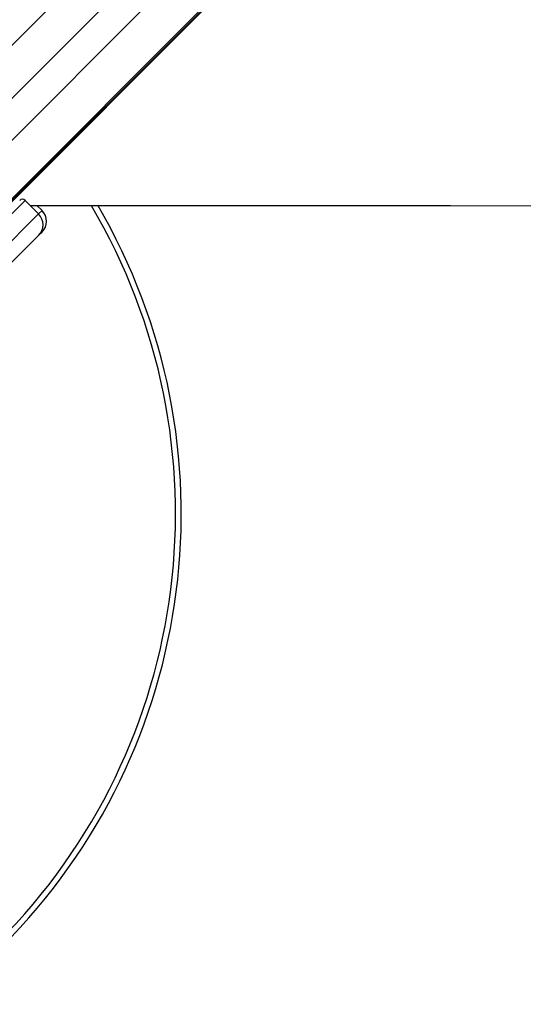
# Model space of a CAD drawing. Header units: millimetres. Extents: x 10 to 13239, y 20 to 10604.
# Tile 80 of 130: x 4065 to 4197, y 7020 to 7278. Entities that reach past the tile are written whole.
import ezdxf

# ---------------------------------------------------------------- set-up
doc = ezdxf.new("R2010")
doc.units = ezdxf.units.MM

msp = doc.modelspace()

# ---------------------------------------------------------------- linework, layer by layer
at = {"color": 8, "linetype": 'Continuous', "lineweight": 25}
for p, q in [((4028.03, 7211.43), (4749.27, 7932.68)), ((4035.41, 7203.55), (4756.5, 7924.63)), ((4041.34, 7249.6), (4569.89, 7778.15)), ((4048.31, 7242.64), (4576.85, 7771.19)), ((4069.99, 7227.09), (4070.88, 7227.98))]:
    msp.add_line(p, q, dxfattribs=at)
at = {"color": 7, "linetype": 'Continuous', "lineweight": 25}
for p, q in [((4034.45, 7202.08), (4639.28, 7806.91)), ((4033.25, 7200.61), (4173.22, 7340.58)), ((4066.45, 7230.63), (4054.82, 7218.99)), ((4066.45, 7230.63), (4069.99, 7227.09)), ((4069.54, 7229.32), (4070.88, 7227.98)), ((4058.35, 7215.46), (4069.99, 7227.09)), ((4070.88, 7222.32), (4069.99, 7221.43)), ((4069.99, 7221.43), (4060.21, 7211.66))]:
    msp.add_line(p, q, dxfattribs=at)
at = {"color": 7, "linetype": 'Continuous', "lineweight": 25, "flags": 128}
msp.add_lwpolyline([(4067.75, 7229.32), (4092.19, 7229.31), (4135.02, 7229.29), (4177.85, 7229.27), (4220.68, 7229.25), (4263.52, 7229.23), (4306.35, 7229.21), (4349.18, 7229.19), (4392.01, 7229.17), (4434.85, 7229.15), (4477.68, 7229.13), (4520.51, 7229.11), (4563.34, 7229.09), (4606.18, 7229.07), (4649.01, 7229.05), (4691.84, 7229.02), (4734.67, 7229), (4777.51, 7228.98)], dxfattribs=at)
at = {"color": 7, "linetype": 'Continuous', "lineweight": 25}
for centre, radius, start, end in [((3947.34, 7148.64), 160, 239.7031, 30.3067), ((3947.34, 7148.64), 158.5, 239.3922, 30.6179), ((4065.74, 7229.92), 1, 45, 135), ((4067.16, 7224.26), 4, 315, 45), ((4068.05, 7225.15), 4, 315, 45)]:
    msp.add_arc(centre, radius, start, end, dxfattribs=at)

doc.saveas('drawing.dxf')
